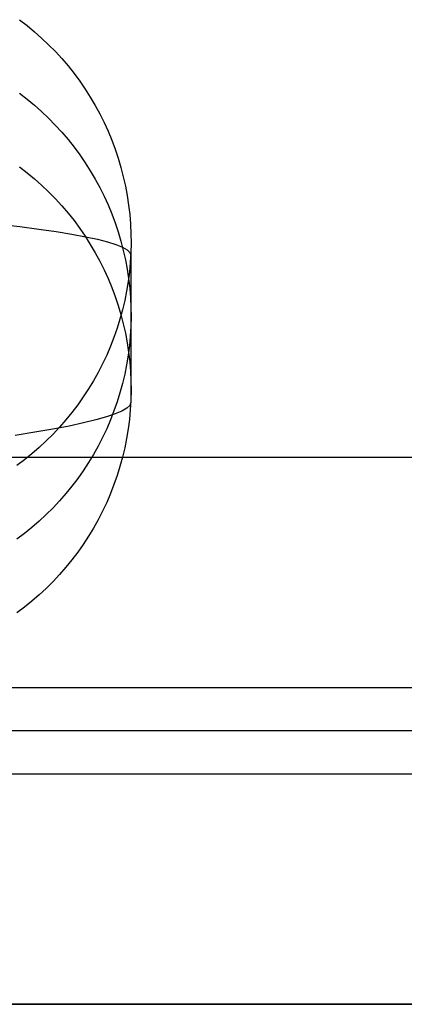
# Model space of a CAD drawing. Header units: millimetres. Extents: x 492 to 1282, y -834 to -234.
# Tile 29 of 93: x 899 to 910, y -834 to -806. Entities that reach past the tile are written whole.
import ezdxf

# ---------------------------------------------------------------- set-up
doc = ezdxf.new("R2010")
doc.units = ezdxf.units.MM
doc.layers.add('Volume$Layer 03', color=7, linetype='Continuous', true_color=0x000000)

msp = doc.modelspace()

# ---------------------------------------------------------------- linework, layer by layer
at = {"layer": 'Volume$Layer 03'}
for p, q in [((898.949, -805.735, 152.73), (899.169, -805.905, 152.738)), ((899.169, -805.905, 152.738), (899.382, -806.082, 152.747)), ((899.382, -806.082, 152.747), (899.59, -806.266, 152.756)), ((899.59, -806.266, 152.756), (899.791, -806.457, 152.765)), ((899.791, -806.457, 152.765), (899.986, -806.655, 152.775)), ((899.986, -806.655, 152.775), (900.173, -806.86, 152.785)), ((900.173, -806.86, 152.785), (900.353, -807.071, 152.796)), ((900.353, -807.071, 152.796), (900.526, -807.288, 152.806)), ((900.526, -807.288, 152.806), (900.691, -807.511, 152.817)), ((900.691, -807.511, 152.817), (900.848, -807.74, 152.829)), ((898.949, -807.861, 95.196), (899.169, -808.03, 95.203)), ((900.848, -807.74, 152.829), (900.997, -807.974, 152.84)), ((899.169, -808.03, 95.203), (899.382, -808.207, 95.211)), ((899.382, -808.207, 95.211), (899.59, -808.391, 95.219)), ((900.997, -807.974, 152.84), (901.138, -808.213, 152.852)), ((901.138, -808.213, 152.852), (901.27, -808.457, 152.864)), ((899.59, -808.391, 95.219), (899.791, -808.582, 95.227)), ((901.27, -808.457, 152.864), (901.394, -808.705, 152.876)), ((899.791, -808.582, 95.227), (899.985, -808.781, 95.236)), ((899.985, -808.781, 95.236), (900.173, -808.985, 95.245)), ((901.394, -808.705, 152.876), (901.509, -808.957, 152.889)), ((900.173, -808.985, 95.245), (900.353, -809.197, 95.254)), ((901.509, -808.957, 152.889), (901.616, -809.213, 152.901)), ((900.353, -809.197, 95.254), (900.526, -809.414, 95.263)), ((901.616, -809.213, 152.901), (901.713, -809.473, 152.914)), ((900.526, -809.414, 95.263), (900.691, -809.637, 95.273)), ((900.691, -809.637, 95.273), (900.848, -809.866, 95.283)), ((901.713, -809.473, 152.914), (901.802, -809.736, 152.927)), ((900.848, -809.866, 95.283), (900.997, -810.1, 95.293)), ((901.802, -809.736, 152.927), (901.881, -810.002, 152.94)), ((898.949, -809.986, 37.662), (899.169, -810.155, 37.669)), ((899.169, -810.155, 37.669), (899.382, -810.332, 37.675)), ((900.997, -810.1, 95.293), (901.138, -810.339, 95.303)), ((901.881, -810.002, 152.94), (901.951, -810.27, 152.954)), ((899.382, -810.332, 37.675), (899.59, -810.517, 37.682)), ((901.138, -810.339, 95.303), (901.27, -810.583, 95.313)), ((901.951, -810.27, 152.954), (902.011, -810.541, 152.967)), ((899.59, -810.517, 37.682), (899.791, -810.708, 37.689)), ((899.791, -810.708, 37.689), (899.986, -810.906, 37.696)), ((901.27, -810.583, 95.313), (901.394, -810.831, 95.324)), ((902.011, -810.541, 152.967), (902.062, -810.814, 152.98)), ((899.986, -810.906, 37.696), (900.173, -811.111, 37.704)), ((901.394, -810.831, 95.324), (901.509, -811.083, 95.335)), ((902.062, -810.814, 152.98), (902.104, -811.088, 152.994)), ((900.173, -811.111, 37.704), (900.353, -811.322, 37.712)), ((900.353, -811.322, 37.712), (900.526, -811.54, 37.72)), ((901.509, -811.083, 95.335), (901.616, -811.34, 95.346)), ((901.616, -811.34, 95.346), (901.713, -811.599, 95.357)), ((902.104, -811.088, 152.994), (902.136, -811.363, 153.008)), ((902.136, -811.363, 153.008), (902.158, -811.64, 153.021)), ((898.357, -811.637, 171.366), (898.958, -811.709, 169.917)), ((900.526, -811.54, 37.72), (900.691, -811.763, 37.728)), ((901.713, -811.599, 95.357), (901.802, -811.862, 95.369)), ((902.158, -811.64, 153.021), (902.171, -811.917, 153.035)), ((898.958, -811.709, 169.917), (899.509, -811.781, 168.448)), ((899.509, -811.781, 168.448), (900.01, -811.855, 166.962)), ((900.01, -811.855, 166.962), (900.459, -811.929, 165.459)), ((900.459, -811.929, 165.459), (900.857, -812.004, 163.941)), ((900.691, -811.763, 37.728), (900.848, -811.992, 37.736)), ((901.802, -811.862, 95.369), (901.881, -812.128, 95.38)), ((902.171, -811.917, 153.035), (902.174, -812.194, 153.049)), ((900.848, -811.992, 37.736), (900.997, -812.226, 37.745)), ((900.857, -812.004, 163.941), (901.203, -812.079, 162.411)), ((901.203, -812.079, 162.411), (901.496, -812.155, 160.87)), ((901.496, -812.155, 160.87), (901.736, -812.232, 159.32)), ((901.881, -812.128, 95.38), (901.951, -812.397, 95.392)), ((902.174, -812.194, 153.049), (902.168, -812.472, 153.062)), ((900.997, -812.226, 37.745), (901.138, -812.465, 37.754)), ((901.138, -812.465, 37.754), (901.27, -812.709, 37.763)), ((901.736, -812.232, 159.32), (901.924, -812.309, 157.763)), ((901.924, -812.309, 157.763), (902.058, -812.386, 156.2)), ((901.951, -812.397, 95.392), (902.011, -812.668, 95.403)), ((902.058, -812.386, 156.2), (902.138, -812.463, 154.634)), ((902.138, -812.463, 154.634), (902.165, -812.541, 153.066)), ((902.168, -812.472, 153.062), (902.152, -812.748, 153.076)), ((901.27, -812.709, 37.763), (901.394, -812.957, 37.772)), ((902.011, -812.668, 95.403), (902.062, -812.94, 95.415)), ((902.152, -812.748, 153.076), (902.126, -813.025, 153.09)), ((902.165, -812.541, 153.066), (902.165, -816.795, 37.914)), ((901.394, -812.957, 37.772), (901.509, -813.21, 37.781)), ((902.062, -812.94, 95.415), (902.104, -813.215, 95.427)), ((902.126, -813.025, 153.09), (902.091, -813.3, 153.103)), ((901.509, -813.21, 37.781), (901.616, -813.466, 37.791)), ((902.091, -813.3, 153.103), (902.046, -813.573, 153.117)), ((902.104, -813.215, 95.427), (902.136, -813.49, 95.439)), ((901.616, -813.466, 37.791), (901.713, -813.726, 37.801)), ((902.046, -813.573, 153.117), (901.992, -813.845, 153.13)), ((902.136, -813.49, 95.439), (902.158, -813.767, 95.451)), ((901.713, -813.726, 37.801), (901.802, -813.989, 37.81)), ((901.992, -813.845, 153.13), (901.928, -814.115, 153.143)), ((902.158, -813.767, 95.451), (902.171, -814.044, 95.463)), ((901.802, -813.989, 37.81), (901.881, -814.255, 37.82)), ((901.928, -814.115, 153.143), (901.855, -814.383, 153.157)), ((902.171, -814.044, 95.463), (902.174, -814.321, 95.475)), ((901.855, -814.383, 153.157), (901.772, -814.648, 153.17)), ((901.881, -814.255, 37.82), (901.951, -814.523, 37.83)), ((902.174, -814.321, 95.475), (902.168, -814.599, 95.487)), ((901.772, -814.648, 153.17), (901.681, -814.91, 153.183)), ((901.951, -814.523, 37.83), (902.011, -814.794, 37.84)), ((902.168, -814.599, 95.487), (902.152, -814.876, 95.499)), ((901.681, -814.91, 153.183), (901.58, -815.168, 153.195)), ((902.011, -814.794, 37.84), (902.062, -815.067, 37.85)), ((902.152, -814.876, 95.499), (902.126, -815.152, 95.511)), ((901.58, -815.168, 153.195), (901.471, -815.423, 153.208)), ((902.062, -815.067, 37.85), (902.104, -815.341, 37.86)), ((902.126, -815.152, 95.511), (902.091, -815.427, 95.523)), ((902.104, -815.341, 37.86), (902.136, -815.617, 37.87)), ((901.471, -815.423, 153.208), (901.353, -815.674, 153.22)), ((902.091, -815.427, 95.523), (902.046, -815.701, 95.534)), ((902.136, -815.617, 37.87), (902.158, -815.894, 37.881)), ((901.353, -815.674, 153.22), (901.226, -815.921, 153.233)), ((902.046, -815.701, 95.534), (901.992, -815.973, 95.546)), ((902.158, -815.894, 37.881), (902.171, -816.171, 37.891)), ((901.09, -816.163, 153.245), (900.947, -816.4, 153.256)), ((901.226, -815.921, 153.233), (901.09, -816.163, 153.245)), ((901.992, -815.973, 95.546), (901.928, -816.243, 95.558)), ((902.171, -816.171, 37.891), (902.174, -816.448, 37.901)), ((900.947, -816.4, 153.256), (900.795, -816.633, 153.268)), ((901.928, -816.243, 95.558), (901.855, -816.511, 95.569)), ((902.174, -816.448, 37.901), (902.168, -816.726, 37.911)), ((900.795, -816.633, 153.268), (900.635, -816.859, 153.279)), ((901.855, -816.511, 95.569), (901.772, -816.775, 95.581)), ((902.168, -816.726, 37.911), (902.152, -817.003, 37.922)), ((900.635, -816.859, 153.279), (900.467, -817.08, 153.29)), ((901.681, -817.037, 95.592), (901.58, -817.296, 95.603)), ((901.772, -816.775, 95.581), (901.681, -817.037, 95.592)), ((901.913, -817.039, 33.119), (901.718, -817.123, 31.53)), ((902.053, -816.956, 34.714), (901.913, -817.039, 33.119)), ((902.137, -816.875, 36.313), (902.053, -816.956, 34.714)), ((902.152, -817.003, 37.922), (902.126, -817.279, 37.932)), ((902.165, -816.795, 37.914), (902.137, -816.875, 36.313)), ((900.292, -817.296, 153.301), (900.109, -817.505, 153.311)), ((900.467, -817.08, 153.29), (900.292, -817.296, 153.301)), ((901.161, -817.295, 28.377), (900.801, -817.383, 26.818)), ((901.467, -817.209, 29.949), (901.161, -817.295, 28.377)), ((901.718, -817.123, 31.53), (901.467, -817.209, 29.949)), ((901.58, -817.296, 95.603), (901.471, -817.551, 95.614)), ((902.126, -817.279, 37.932), (902.091, -817.554, 37.942)), ((899.918, -817.56, 23.741), (899.397, -817.65, 22.228)), ((900.387, -817.471, 25.272), (899.918, -817.56, 23.741)), ((900.109, -817.505, 153.311), (899.92, -817.707, 153.321)), ((900.801, -817.383, 26.818), (900.387, -817.471, 25.272)), ((901.471, -817.551, 95.614), (901.353, -817.802, 95.625)), ((902.091, -817.554, 37.942), (902.046, -817.828, 37.952)), ((899.397, -817.65, 22.228), (898.823, -817.741, 20.733)), ((899.723, -817.903, 153.331), (899.52, -818.092, 153.34)), ((899.92, -817.707, 153.321), (899.723, -817.903, 153.331)), ((901.353, -817.802, 95.625), (901.226, -818.049, 95.636)), ((902.046, -817.828, 37.952), (901.992, -818.1, 37.962)), ((899.52, -818.092, 153.34), (899.31, -818.273, 153.349)), ((901.226, -818.049, 95.636), (901.091, -818.291, 95.646)), ((901.992, -818.1, 37.962), (901.928, -818.371, 37.972)), ((623.174, -818.371, 383.249), (1236.174, -818.371, 383.249)), ((899.094, -818.448, 153.357), (898.872, -818.614, 153.366)), ((899.31, -818.273, 153.349), (899.094, -818.448, 153.357)), ((901.091, -818.291, 95.646), (900.947, -818.528, 95.656)), ((901.928, -818.371, 37.972), (901.855, -818.638, 37.982)), ((900.795, -818.761, 95.666), (900.635, -818.988, 95.676)), ((900.947, -818.528, 95.656), (900.795, -818.761, 95.666)), ((901.855, -818.638, 37.982), (901.772, -818.903, 37.992)), ((900.635, -818.988, 95.676), (900.467, -819.209, 95.686)), ((901.772, -818.903, 37.992), (901.681, -819.165, 38.001)), ((900.467, -819.209, 95.686), (900.292, -819.424, 95.695)), ((901.681, -819.165, 38.001), (901.58, -819.424, 38.011)), ((900.292, -819.424, 95.695), (900.11, -819.633, 95.704)), ((901.58, -819.424, 38.011), (901.471, -819.679, 38.02)), ((899.92, -819.836, 95.713), (899.723, -820.031, 95.721)), ((900.11, -819.633, 95.704), (899.92, -819.836, 95.713)), ((901.471, -819.679, 38.02), (901.353, -819.93, 38.03)), ((899.723, -820.031, 95.721), (899.52, -820.22, 95.729)), ((901.226, -820.177, 38.039), (901.09, -820.419, 38.048)), ((901.353, -819.93, 38.03), (901.226, -820.177, 38.039)), ((899.31, -820.402, 95.737), (899.094, -820.576, 95.745)), ((899.52, -820.22, 95.729), (899.31, -820.402, 95.737)), ((901.09, -820.419, 38.048), (900.947, -820.657, 38.057)), ((899.094, -820.576, 95.745), (898.872, -820.743, 95.752)), ((900.947, -820.657, 38.057), (900.795, -820.889, 38.065)), ((900.795, -820.889, 38.065), (900.635, -821.116, 38.074)), ((900.635, -821.116, 38.074), (900.467, -821.337, 38.082)), ((900.292, -821.552, 38.09), (900.109, -821.762, 38.097)), ((900.467, -821.337, 38.082), (900.292, -821.552, 38.09)), ((900.109, -821.762, 38.097), (899.92, -821.964, 38.105)), ((899.723, -822.16, 38.112), (899.52, -822.349, 38.119)), ((899.92, -821.964, 38.105), (899.723, -822.16, 38.112)), ((899.52, -822.349, 38.119), (899.31, -822.531, 38.126)), ((899.094, -822.705, 38.132), (898.872, -822.872, 38.138)), ((899.31, -822.531, 38.126), (899.094, -822.705, 38.132)), ((623.174, -825.023, 374.098), (1236.174, -825.023, 374.098)), ((1236.174, -826.272, 382), (623.174, -826.272, 382)), ((623.174, -827.522, 389.902), (1236.174, -827.522, 389.902)), ((623.174, -834.174, 380.751), (1236.174, -834.174, 380.751)), ((1236.176, -834.174, 390), (748.173, -834.174, 390)), ((748.173, -834.174, 392.5), (1236.176, -834.174, 392.5)), ((1236.176, -834.174, 391.25), (748.173, -834.174, 391.25))]:
    msp.add_line(p, q, dxfattribs=at)

doc.saveas('drawing.dxf')
